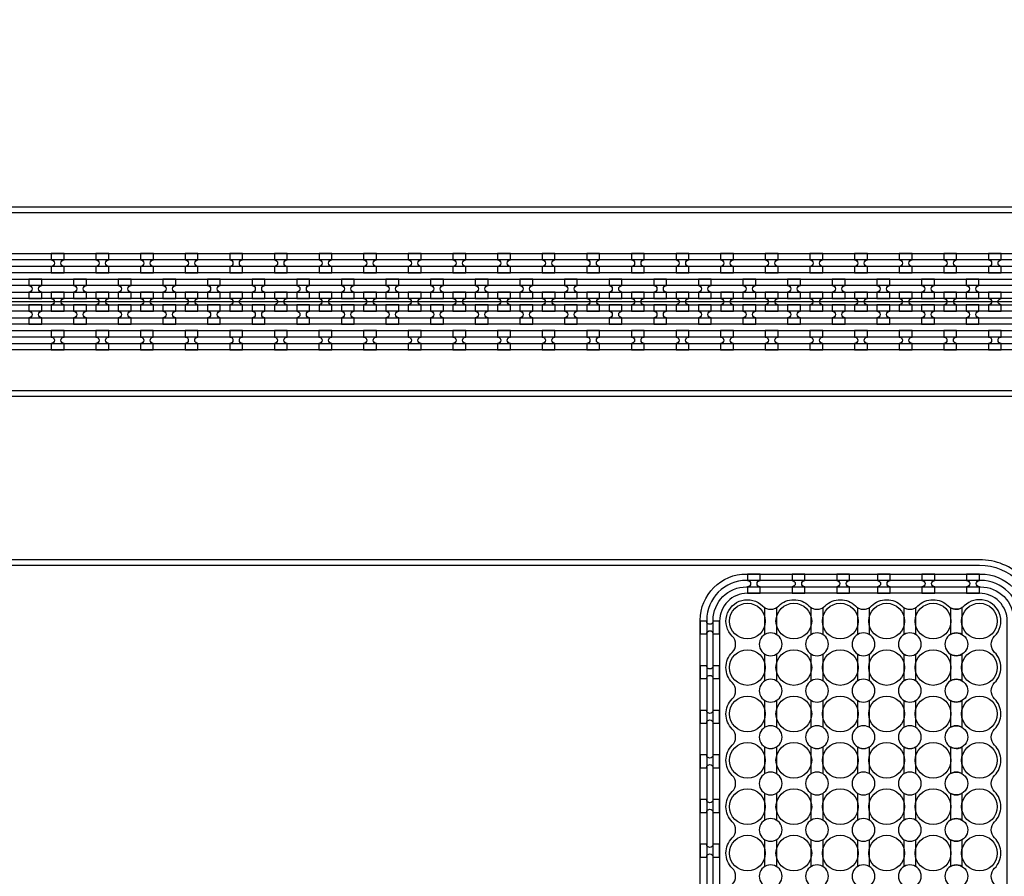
# Model space of a CAD drawing. Extents: x -63500 to 63500, y -63500 to 63500.
# Tile 187 of 256: x -12613 to -7097, y 16170 to 20970. Entities that reach past the tile are written whole.
import ezdxf

# ---------------------------------------------------------------- set-up
doc = ezdxf.new("R2010")
doc.units = 13
doc.header["$MEASUREMENT"] = 0
for name, color, linetype in [('1_Metal', 2, 'Continuous'), ('2_Electrodes', 5, 'Continuous'), ('3_Outline', 4, 'Continuous')]:
    doc.layers.add(name, color=color, linetype=linetype)

msp = doc.modelspace()

# ---------------------------------------------------------------- linework, layer by layer
msp.add_line((-23350, 19390), (-4850, 19390))
for radius in [50000, 47500, 45000]:
    msp.add_circle((0, 0), radius)
at = {"layer": '1_Metal'}
for points in [[(-50000, 0, -1), (50000, 0), (51000, 0, 1), (-51000, 0)], [(-12363.9, 19659.9), (-12435.9, 19659.9), (-12435.9, 19623.9, -0.414214), (-12417.9, 19605.9), (-12417.9, 19605.9, -0.414214), (-12435.9, 19587.9), (-12435.9, 19551.9), (-12363.9, 19551.9), (-12363.9, 19587.9, -0.414214), (-12381.9, 19605.9), (-12381.9, 19605.9, -0.414214), (-12363.9, 19623.9)], [(-12113.9, 19659.9), (-12185.9, 19659.9), (-12185.9, 19623.9, -0.414214), (-12167.9, 19605.9), (-12167.9, 19605.9, -0.414214), (-12185.9, 19587.9), (-12185.9, 19551.9), (-12113.9, 19551.9), (-12113.9, 19587.9, -0.414214), (-12131.9, 19605.9), (-12131.9, 19605.9, -0.414214), (-12113.9, 19623.9)], [(-11863.9, 19659.9), (-11935.9, 19659.9), (-11935.9, 19623.9, -0.414214), (-11917.9, 19605.9), (-11917.9, 19605.9, -0.414214), (-11935.9, 19587.9), (-11935.9, 19551.9), (-11863.9, 19551.9), (-11863.9, 19587.9, -0.414214), (-11881.9, 19605.9), (-11881.9, 19605.9, -0.414214), (-11863.9, 19623.9)], [(-11613.9, 19659.9), (-11685.9, 19659.9), (-11685.9, 19623.9, -0.414214), (-11667.9, 19605.9), (-11667.9, 19605.9, -0.414214), (-11685.9, 19587.9), (-11685.9, 19551.9), (-11613.9, 19551.9), (-11613.9, 19587.9, -0.414214), (-11631.9, 19605.9), (-11631.9, 19605.9, -0.414214), (-11613.9, 19623.9)], [(-11363.9, 19659.9), (-11435.9, 19659.9), (-11435.9, 19623.9, -0.414214), (-11417.9, 19605.9), (-11417.9, 19605.9, -0.414214), (-11435.9, 19587.9), (-11435.9, 19551.9), (-11363.9, 19551.9), (-11363.9, 19587.9, -0.414214), (-11381.9, 19605.9), (-11381.9, 19605.9, -0.414214), (-11363.9, 19623.9)], [(-11113.9, 19659.9), (-11185.9, 19659.9), (-11185.9, 19623.9, -0.414214), (-11167.9, 19605.9), (-11167.9, 19605.9, -0.414214), (-11185.9, 19587.9), (-11185.9, 19551.9), (-11113.9, 19551.9), (-11113.9, 19587.9, -0.414214), (-11131.9, 19605.9), (-11131.9, 19605.9, -0.414214), (-11113.9, 19623.9)], [(-10863.9, 19659.9), (-10935.9, 19659.9), (-10935.9, 19623.9, -0.414214), (-10917.9, 19605.9), (-10917.9, 19605.9, -0.414214), (-10935.9, 19587.9), (-10935.9, 19551.9), (-10863.9, 19551.9), (-10863.9, 19587.9, -0.414214), (-10881.9, 19605.9), (-10881.9, 19605.9, -0.414214), (-10863.9, 19623.9)], [(-10613.9, 19659.9), (-10685.9, 19659.9), (-10685.9, 19623.9, -0.414214), (-10667.9, 19605.9), (-10667.9, 19605.9, -0.414214), (-10685.9, 19587.9), (-10685.9, 19551.9), (-10613.9, 19551.9), (-10613.9, 19587.9, -0.414214), (-10631.9, 19605.9), (-10631.9, 19605.9, -0.414214), (-10613.9, 19623.9)], [(-10363.9, 19659.9), (-10435.9, 19659.9), (-10435.9, 19623.9, -0.414214), (-10417.9, 19605.9), (-10417.9, 19605.9, -0.414214), (-10435.9, 19587.9), (-10435.9, 19551.9), (-10363.9, 19551.9), (-10363.9, 19587.9, -0.414214), (-10381.9, 19605.9), (-10381.9, 19605.9, -0.414214), (-10363.9, 19623.9)], [(-10113.9, 19659.9), (-10185.9, 19659.9), (-10185.9, 19623.9, -0.414214), (-10167.9, 19605.9), (-10167.9, 19605.9, -0.414214), (-10185.9, 19587.9), (-10185.9, 19551.9), (-10113.9, 19551.9), (-10113.9, 19587.9, -0.414214), (-10131.9, 19605.9), (-10131.9, 19605.9, -0.414214), (-10113.9, 19623.9)], [(-9863.9, 19659.9), (-9935.9, 19659.9), (-9935.9, 19623.9, -0.414214), (-9917.9, 19605.9), (-9917.9, 19605.9, -0.414214), (-9935.9, 19587.9), (-9935.9, 19551.9), (-9863.9, 19551.9), (-9863.9, 19587.9, -0.414214), (-9881.9, 19605.9), (-9881.9, 19605.9, -0.414214), (-9863.9, 19623.9)], [(-9613.9, 19659.9), (-9685.9, 19659.9), (-9685.9, 19623.9, -0.414214), (-9667.9, 19605.9), (-9667.9, 19605.9, -0.414214), (-9685.9, 19587.9), (-9685.9, 19551.9), (-9613.9, 19551.9), (-9613.9, 19587.9, -0.414214), (-9631.9, 19605.9), (-9631.9, 19605.9, -0.414214), (-9613.9, 19623.9)], [(-9363.9, 19659.9), (-9435.9, 19659.9), (-9435.9, 19623.9, -0.414214), (-9417.9, 19605.9), (-9417.9, 19605.9, -0.414214), (-9435.9, 19587.9), (-9435.9, 19551.9), (-9363.9, 19551.9), (-9363.9, 19587.9, -0.414214), (-9381.9, 19605.9), (-9381.9, 19605.9, -0.414214), (-9363.9, 19623.9)], [(-9113.9, 19659.9), (-9185.9, 19659.9), (-9185.9, 19623.9, -0.414214), (-9167.9, 19605.9), (-9167.9, 19605.9, -0.414214), (-9185.9, 19587.9), (-9185.9, 19551.9), (-9113.9, 19551.9), (-9113.9, 19587.9, -0.414214), (-9131.9, 19605.9), (-9131.9, 19605.9, -0.414214), (-9113.9, 19623.9)], [(-8863.9, 19659.9), (-8935.9, 19659.9), (-8935.9, 19623.9, -0.414214), (-8917.9, 19605.9), (-8917.9, 19605.9, -0.414214), (-8935.9, 19587.9), (-8935.9, 19551.9), (-8863.9, 19551.9), (-8863.9, 19587.9, -0.414214), (-8881.9, 19605.9), (-8881.9, 19605.9, -0.414214), (-8863.9, 19623.9)], [(-8613.9, 19659.9), (-8685.9, 19659.9), (-8685.9, 19623.9, -0.414214), (-8667.9, 19605.9), (-8667.9, 19605.9, -0.414214), (-8685.9, 19587.9), (-8685.9, 19551.9), (-8613.9, 19551.9), (-8613.9, 19587.9, -0.414214), (-8631.9, 19605.9), (-8631.9, 19605.9, -0.414214), (-8613.9, 19623.9)], [(-8363.9, 19659.9), (-8435.9, 19659.9), (-8435.9, 19623.9, -0.414214), (-8417.9, 19605.9), (-8417.9, 19605.9, -0.414214), (-8435.9, 19587.9), (-8435.9, 19551.9), (-8363.9, 19551.9), (-8363.9, 19587.9, -0.414214), (-8381.9, 19605.9), (-8381.9, 19605.9, -0.414214), (-8363.9, 19623.9)], [(-8113.9, 19659.9), (-8185.9, 19659.9), (-8185.9, 19623.9, -0.414214), (-8167.9, 19605.9), (-8167.9, 19605.9, -0.414214), (-8185.9, 19587.9), (-8185.9, 19551.9), (-8113.9, 19551.9), (-8113.9, 19587.9, -0.414214), (-8131.9, 19605.9), (-8131.9, 19605.9, -0.414214), (-8113.9, 19623.9)], [(-7863.9, 19659.9), (-7935.9, 19659.9), (-7935.9, 19623.9, -0.414214), (-7917.9, 19605.9), (-7917.9, 19605.9, -0.414214), (-7935.9, 19587.9), (-7935.9, 19551.9), (-7863.9, 19551.9), (-7863.9, 19587.9, -0.414214), (-7881.9, 19605.9), (-7881.9, 19605.9, -0.414214), (-7863.9, 19623.9)], [(-7613.9, 19659.9), (-7685.9, 19659.9), (-7685.9, 19623.9, -0.414214), (-7667.9, 19605.9), (-7667.9, 19605.9, -0.414214), (-7685.9, 19587.9), (-7685.9, 19551.9), (-7613.9, 19551.9), (-7613.9, 19587.9, -0.414214), (-7631.9, 19605.9), (-7631.9, 19605.9, -0.414214), (-7613.9, 19623.9)], [(-7363.9, 19659.9), (-7435.9, 19659.9), (-7435.9, 19623.9, -0.414214), (-7417.9, 19605.9), (-7417.9, 19605.9, -0.414214), (-7435.9, 19587.9), (-7435.9, 19551.9), (-7363.9, 19551.9), (-7363.9, 19587.9, -0.414214), (-7381.9, 19605.9), (-7381.9, 19605.9, -0.414214), (-7363.9, 19623.9)], [(-7113.9, 19659.9), (-7185.9, 19659.9), (-7185.9, 19623.9, -0.414214), (-7167.9, 19605.9), (-7167.9, 19605.9, -0.414214), (-7185.9, 19587.9), (-7185.9, 19551.9), (-7113.9, 19551.9), (-7113.9, 19587.9, -0.414214), (-7131.9, 19605.9), (-7131.9, 19605.9, -0.414214), (-7113.9, 19623.9)], [(-4850, 19480), (-31834, 19480, 0.414214), (-33674, 17640), (-33674, 17140, 0.414214), (-31834, 15300), (-30602, 15300, 0.414214), (-30584, 15318), (-30584, 15318), (-30553.4, 15318), (-30553.4, 15247.9), (-30583.4, 15247.9, 0.384752), (-30601.3, 15264), (-31834, 15264, -0.414214), (-33710, 17140), (-33710, 17640, -0.414214), (-31834, 19516), (-4850, 19516)], [(-12560.8, 19407.9), (-12488.8, 19407.9), (-12488.8, 19443.9, -0.414214), (-12506.8, 19461.9), (-12506.8, 19461.9, -0.414214), (-12488.8, 19479.9), (-12488.8, 19515.9), (-12560.8, 19515.9), (-12560.8, 19479.9, -0.414214), (-12542.8, 19461.9), (-12542.8, 19461.9, -0.414214), (-12560.8, 19443.9), (-12560.8, 19407.9)], [(-12310.8, 19407.9), (-12238.8, 19407.9), (-12238.8, 19443.9, -0.414214), (-12256.8, 19461.9), (-12256.8, 19461.9, -0.414214), (-12238.8, 19479.9), (-12238.8, 19515.9), (-12310.8, 19515.9), (-12310.8, 19479.9, -0.414214), (-12292.8, 19461.9), (-12292.8, 19461.9, -0.414214), (-12310.8, 19443.9), (-12310.8, 19407.9)], [(-12060.8, 19407.9), (-11988.8, 19407.9), (-11988.8, 19443.9, -0.414214), (-12006.8, 19461.9), (-12006.8, 19461.9, -0.414214), (-11988.8, 19479.9), (-11988.8, 19515.9), (-12060.8, 19515.9), (-12060.8, 19479.9, -0.414214), (-12042.8, 19461.9), (-12042.8, 19461.9, -0.414214), (-12060.8, 19443.9), (-12060.8, 19407.9)], [(-11810.8, 19407.9), (-11738.8, 19407.9), (-11738.8, 19443.9, -0.414214), (-11756.8, 19461.9), (-11756.8, 19461.9, -0.414214), (-11738.8, 19479.9), (-11738.8, 19515.9), (-11810.8, 19515.9), (-11810.8, 19479.9, -0.414214), (-11792.8, 19461.9), (-11792.8, 19461.9, -0.414214), (-11810.8, 19443.9), (-11810.8, 19407.9)], [(-11560.8, 19407.9), (-11488.8, 19407.9), (-11488.8, 19443.9, -0.414214), (-11506.8, 19461.9), (-11506.8, 19461.9, -0.414214), (-11488.8, 19479.9), (-11488.8, 19515.9), (-11560.8, 19515.9), (-11560.8, 19479.9, -0.414214), (-11542.8, 19461.9), (-11542.8, 19461.9, -0.414214), (-11560.8, 19443.9), (-11560.8, 19407.9)], [(-11310.8, 19407.9), (-11238.8, 19407.9), (-11238.8, 19443.9, -0.414214), (-11256.8, 19461.9), (-11256.8, 19461.9, -0.414214), (-11238.8, 19479.9), (-11238.8, 19515.9), (-11310.8, 19515.9), (-11310.8, 19479.9, -0.414214), (-11292.8, 19461.9), (-11292.8, 19461.9, -0.414214), (-11310.8, 19443.9), (-11310.8, 19407.9)], [(-11060.8, 19407.9), (-10988.8, 19407.9), (-10988.8, 19443.9, -0.414214), (-11006.8, 19461.9), (-11006.8, 19461.9, -0.414214), (-10988.8, 19479.9), (-10988.8, 19515.9), (-11060.8, 19515.9), (-11060.8, 19479.9, -0.414214), (-11042.8, 19461.9), (-11042.8, 19461.9, -0.414214), (-11060.8, 19443.9), (-11060.8, 19407.9)], [(-10810.8, 19407.9), (-10738.8, 19407.9), (-10738.8, 19443.9, -0.414214), (-10756.8, 19461.9), (-10756.8, 19461.9, -0.414214), (-10738.8, 19479.9), (-10738.8, 19515.9), (-10810.8, 19515.9), (-10810.8, 19479.9, -0.414214), (-10792.8, 19461.9), (-10792.8, 19461.9, -0.414214), (-10810.8, 19443.9), (-10810.8, 19407.9)], [(-10560.8, 19407.9), (-10488.8, 19407.9), (-10488.8, 19443.9, -0.414214), (-10506.8, 19461.9), (-10506.8, 19461.9, -0.414214), (-10488.8, 19479.9), (-10488.8, 19515.9), (-10560.8, 19515.9), (-10560.8, 19479.9, -0.414214), (-10542.8, 19461.9), (-10542.8, 19461.9, -0.414214), (-10560.8, 19443.9), (-10560.8, 19407.9)], [(-10310.8, 19407.9), (-10238.8, 19407.9), (-10238.8, 19443.9, -0.414214), (-10256.8, 19461.9), (-10256.8, 19461.9, -0.414214), (-10238.8, 19479.9), (-10238.8, 19515.9), (-10310.8, 19515.9), (-10310.8, 19479.9, -0.414214), (-10292.8, 19461.9), (-10292.8, 19461.9, -0.414214), (-10310.8, 19443.9), (-10310.8, 19407.9)], [(-10060.8, 19407.9), (-9988.8, 19407.9), (-9988.8, 19443.9, -0.414214), (-10006.8, 19461.9), (-10006.8, 19461.9, -0.414214), (-9988.8, 19479.9), (-9988.8, 19515.9), (-10060.8, 19515.9), (-10060.8, 19479.9, -0.414214), (-10042.8, 19461.9), (-10042.8, 19461.9, -0.414214), (-10060.8, 19443.9), (-10060.8, 19407.9)], [(-9810.8, 19407.9), (-9738.8, 19407.9), (-9738.8, 19443.9, -0.414214), (-9756.8, 19461.9), (-9756.8, 19461.9, -0.414214), (-9738.8, 19479.9), (-9738.8, 19515.9), (-9810.8, 19515.9), (-9810.8, 19479.9, -0.414214), (-9792.8, 19461.9), (-9792.8, 19461.9, -0.414214), (-9810.8, 19443.9), (-9810.8, 19407.9)], [(-9560.8, 19407.9), (-9488.8, 19407.9), (-9488.8, 19443.9, -0.414214), (-9506.8, 19461.9), (-9506.8, 19461.9, -0.414214), (-9488.8, 19479.9), (-9488.8, 19515.9), (-9560.8, 19515.9), (-9560.8, 19479.9, -0.414214), (-9542.8, 19461.9), (-9542.8, 19461.9, -0.414214), (-9560.8, 19443.9), (-9560.8, 19407.9)], [(-9310.8, 19407.9), (-9238.8, 19407.9), (-9238.8, 19443.9, -0.414214), (-9256.8, 19461.9), (-9256.8, 19461.9, -0.414214), (-9238.8, 19479.9), (-9238.8, 19515.9), (-9310.8, 19515.9), (-9310.8, 19479.9, -0.414214), (-9292.8, 19461.9), (-9292.8, 19461.9, -0.414214), (-9310.8, 19443.9), (-9310.8, 19407.9)], [(-9060.8, 19407.9), (-8988.8, 19407.9), (-8988.8, 19443.9, -0.414214), (-9006.8, 19461.9), (-9006.8, 19461.9, -0.414214), (-8988.8, 19479.9), (-8988.8, 19515.9), (-9060.8, 19515.9), (-9060.8, 19479.9, -0.414214), (-9042.8, 19461.9), (-9042.8, 19461.9, -0.414214), (-9060.8, 19443.9), (-9060.8, 19407.9)], [(-8810.8, 19407.9), (-8738.8, 19407.9), (-8738.8, 19443.9, -0.414214), (-8756.8, 19461.9), (-8756.8, 19461.9, -0.414214), (-8738.8, 19479.9), (-8738.8, 19515.9), (-8810.8, 19515.9), (-8810.8, 19479.9, -0.414214), (-8792.8, 19461.9), (-8792.8, 19461.9, -0.414214), (-8810.8, 19443.9), (-8810.8, 19407.9)], [(-8560.8, 19407.9), (-8488.8, 19407.9), (-8488.8, 19443.9, -0.414214), (-8506.8, 19461.9), (-8506.8, 19461.9, -0.414214), (-8488.8, 19479.9), (-8488.8, 19515.9), (-8560.8, 19515.9), (-8560.8, 19479.9, -0.414214), (-8542.8, 19461.9), (-8542.8, 19461.9, -0.414214), (-8560.8, 19443.9), (-8560.8, 19407.9)], [(-8310.8, 19407.9), (-8238.8, 19407.9), (-8238.8, 19443.9, -0.414214), (-8256.8, 19461.9), (-8256.8, 19461.9, -0.414214), (-8238.8, 19479.9), (-8238.8, 19515.9), (-8310.8, 19515.9), (-8310.8, 19479.9, -0.414214), (-8292.8, 19461.9), (-8292.8, 19461.9, -0.414214), (-8310.8, 19443.9), (-8310.8, 19407.9)], [(-8060.8, 19407.9), (-7988.8, 19407.9), (-7988.8, 19443.9, -0.414214), (-8006.8, 19461.9), (-8006.8, 19461.9, -0.414214), (-7988.8, 19479.9), (-7988.8, 19515.9), (-8060.8, 19515.9), (-8060.8, 19479.9, -0.414214), (-8042.8, 19461.9), (-8042.8, 19461.9, -0.414214), (-8060.8, 19443.9), (-8060.8, 19407.9)], [(-7810.8, 19407.9), (-7738.8, 19407.9), (-7738.8, 19443.9, -0.414214), (-7756.8, 19461.9), (-7756.8, 19461.9, -0.414214), (-7738.8, 19479.9), (-7738.8, 19515.9), (-7810.8, 19515.9), (-7810.8, 19479.9, -0.414214), (-7792.8, 19461.9), (-7792.8, 19461.9, -0.414214), (-7810.8, 19443.9), (-7810.8, 19407.9)], [(-7560.8, 19407.9), (-7488.8, 19407.9), (-7488.8, 19443.9, -0.414214), (-7506.8, 19461.9), (-7506.8, 19461.9, -0.414214), (-7488.8, 19479.9), (-7488.8, 19515.9), (-7560.8, 19515.9), (-7560.8, 19479.9, -0.414214), (-7542.8, 19461.9), (-7542.8, 19461.9, -0.414214), (-7560.8, 19443.9), (-7560.8, 19407.9)], [(-7310.8, 19407.9), (-7238.8, 19407.9), (-7238.8, 19443.9, -0.414214), (-7256.8, 19461.9), (-7256.8, 19461.9, -0.414214), (-7238.8, 19479.9), (-7238.8, 19515.9), (-7310.8, 19515.9), (-7310.8, 19479.9, -0.414214), (-7292.8, 19461.9), (-7292.8, 19461.9, -0.414214), (-7310.8, 19443.9), (-7310.8, 19407.9)], [(-4850, 19408), (-5254, 19408), (-5254, 19408), (-31834, 19408, 0.414214), (-33602, 17640), (-33602, 17140, 0.414214), (-31834, 15372), (-30602, 15372, 0.414214), (-30584, 15390), (-30584, 15390), (-30553.4, 15390), (-30553.4, 15318), (-30584, 15318, 0.414214), (-30602, 15336), (-31834, 15336, -0.414214), (-33638, 17140), (-33638, 17640, -0.414214), (-31834, 19444), (-5254, 19444), (-4850, 19444)], [(-12435.8, 19335.9), (-12363.8, 19335.9), (-12363.8, 19371.9, -0.414214), (-12381.8, 19389.9), (-12381.8, 19389.9, -0.414214), (-12363.8, 19407.9), (-12363.8, 19443.9), (-12435.8, 19443.9), (-12435.8, 19407.9, -0.414214), (-12417.8, 19389.9), (-12417.8, 19389.9, -0.414214), (-12435.8, 19371.9), (-12435.8, 19335.9)], [(-12185.8, 19335.9), (-12113.8, 19335.9), (-12113.8, 19371.9, -0.414214), (-12131.8, 19389.9), (-12131.8, 19389.9, -0.414214), (-12113.8, 19407.9), (-12113.8, 19443.9), (-12185.8, 19443.9), (-12185.8, 19407.9, -0.414214), (-12167.8, 19389.9), (-12167.8, 19389.9, -0.414214), (-12185.8, 19371.9), (-12185.8, 19335.9)], [(-11935.8, 19335.9), (-11863.8, 19335.9), (-11863.8, 19371.9, -0.414214), (-11881.8, 19389.9), (-11881.8, 19389.9, -0.414214), (-11863.8, 19407.9), (-11863.8, 19443.9), (-11935.8, 19443.9), (-11935.8, 19407.9, -0.414214), (-11917.8, 19389.9), (-11917.8, 19389.9, -0.414214), (-11935.8, 19371.9), (-11935.8, 19335.9)], [(-11685.8, 19335.9), (-11613.8, 19335.9), (-11613.8, 19371.9, -0.414214), (-11631.8, 19389.9), (-11631.8, 19389.9, -0.414214), (-11613.8, 19407.9), (-11613.8, 19443.9), (-11685.8, 19443.9), (-11685.8, 19407.9, -0.414214), (-11667.8, 19389.9), (-11667.8, 19389.9, -0.414214), (-11685.8, 19371.9), (-11685.8, 19335.9)], [(-11435.8, 19335.9), (-11363.8, 19335.9), (-11363.8, 19371.9, -0.414214), (-11381.8, 19389.9), (-11381.8, 19389.9, -0.414214), (-11363.8, 19407.9), (-11363.8, 19443.9), (-11435.8, 19443.9), (-11435.8, 19407.9, -0.414214), (-11417.8, 19389.9), (-11417.8, 19389.9, -0.414214), (-11435.8, 19371.9), (-11435.8, 19335.9)], [(-11185.8, 19335.9), (-11113.8, 19335.9), (-11113.8, 19371.9, -0.414214), (-11131.8, 19389.9), (-11131.8, 19389.9, -0.414214), (-11113.8, 19407.9), (-11113.8, 19443.9), (-11185.8, 19443.9), (-11185.8, 19407.9, -0.414214), (-11167.8, 19389.9), (-11167.8, 19389.9, -0.414214), (-11185.8, 19371.9), (-11185.8, 19335.9)], [(-10935.8, 19335.9), (-10863.8, 19335.9), (-10863.8, 19371.9, -0.414214), (-10881.8, 19389.9), (-10881.8, 19389.9, -0.414214), (-10863.8, 19407.9), (-10863.8, 19443.9), (-10935.8, 19443.9), (-10935.8, 19407.9, -0.414214), (-10917.8, 19389.9), (-10917.8, 19389.9, -0.414214), (-10935.8, 19371.9), (-10935.8, 19335.9)], [(-10685.8, 19335.9), (-10613.8, 19335.9), (-10613.8, 19371.9, -0.414214), (-10631.8, 19389.9), (-10631.8, 19389.9, -0.414214), (-10613.8, 19407.9), (-10613.8, 19443.9), (-10685.8, 19443.9), (-10685.8, 19407.9, -0.414214), (-10667.8, 19389.9), (-10667.8, 19389.9, -0.414214), (-10685.8, 19371.9), (-10685.8, 19335.9)], [(-10435.8, 19335.9), (-10363.8, 19335.9), (-10363.8, 19371.9, -0.414214), (-10381.8, 19389.9), (-10381.8, 19389.9, -0.414214), (-10363.8, 19407.9), (-10363.8, 19443.9), (-10435.8, 19443.9), (-10435.8, 19407.9, -0.414214), (-10417.8, 19389.9), (-10417.8, 19389.9, -0.414214), (-10435.8, 19371.9), (-10435.8, 19335.9)], [(-10185.8, 19335.9), (-10113.8, 19335.9), (-10113.8, 19371.9, -0.414214), (-10131.8, 19389.9), (-10131.8, 19389.9, -0.414214), (-10113.8, 19407.9), (-10113.8, 19443.9), (-10185.8, 19443.9), (-10185.8, 19407.9, -0.414214), (-10167.8, 19389.9), (-10167.8, 19389.9, -0.414214), (-10185.8, 19371.9), (-10185.8, 19335.9)], [(-9935.8, 19335.9), (-9863.8, 19335.9), (-9863.8, 19371.9, -0.414214), (-9881.8, 19389.9), (-9881.8, 19389.9, -0.414214), (-9863.8, 19407.9), (-9863.8, 19443.9), (-9935.8, 19443.9), (-9935.8, 19407.9, -0.414214), (-9917.8, 19389.9), (-9917.8, 19389.9, -0.414214), (-9935.8, 19371.9), (-9935.8, 19335.9)], [(-9685.8, 19335.9), (-9613.8, 19335.9), (-9613.8, 19371.9, -0.414214), (-9631.8, 19389.9), (-9631.8, 19389.9, -0.414214), (-9613.8, 19407.9), (-9613.8, 19443.9), (-9685.8, 19443.9), (-9685.8, 19407.9, -0.414214), (-9667.8, 19389.9), (-9667.8, 19389.9, -0.414214), (-9685.8, 19371.9), (-9685.8, 19335.9)], [(-9435.8, 19335.9), (-9363.8, 19335.9), (-9363.8, 19371.9, -0.414214), (-9381.8, 19389.9), (-9381.8, 19389.9, -0.414214), (-9363.8, 19407.9), (-9363.8, 19443.9), (-9435.8, 19443.9), (-9435.8, 19407.9, -0.414214), (-9417.8, 19389.9), (-9417.8, 19389.9, -0.414214), (-9435.8, 19371.9), (-9435.8, 19335.9)], [(-9185.8, 19335.9), (-9113.8, 19335.9), (-9113.8, 19371.9, -0.414214), (-9131.8, 19389.9), (-9131.8, 19389.9, -0.414214), (-9113.8, 19407.9), (-9113.8, 19443.9), (-9185.8, 19443.9), (-9185.8, 19407.9, -0.414214), (-9167.8, 19389.9), (-9167.8, 19389.9, -0.414214), (-9185.8, 19371.9), (-9185.8, 19335.9)], [(-8935.8, 19335.9), (-8863.8, 19335.9), (-8863.8, 19371.9, -0.414214), (-8881.8, 19389.9), (-8881.8, 19389.9, -0.414214), (-8863.8, 19407.9), (-8863.8, 19443.9), (-8935.8, 19443.9), (-8935.8, 19407.9, -0.414214), (-8917.8, 19389.9), (-8917.8, 19389.9, -0.414214), (-8935.8, 19371.9), (-8935.8, 19335.9)], [(-8685.8, 19335.9), (-8613.8, 19335.9), (-8613.8, 19371.9, -0.414214), (-8631.8, 19389.9), (-8631.8, 19389.9, -0.414214), (-8613.8, 19407.9), (-8613.8, 19443.9), (-8685.8, 19443.9), (-8685.8, 19407.9, -0.414214), (-8667.8, 19389.9), (-8667.8, 19389.9, -0.414214), (-8685.8, 19371.9), (-8685.8, 19335.9)], [(-8435.8, 19335.9), (-8363.8, 19335.9), (-8363.8, 19371.9, -0.414214), (-8381.8, 19389.9), (-8381.8, 19389.9, -0.414214), (-8363.8, 19407.9), (-8363.8, 19443.9), (-8435.8, 19443.9), (-8435.8, 19407.9, -0.414214), (-8417.8, 19389.9), (-8417.8, 19389.9, -0.414214), (-8435.8, 19371.9), (-8435.8, 19335.9)], [(-8185.8, 19335.9), (-8113.8, 19335.9), (-8113.8, 19371.9, -0.414214), (-8131.8, 19389.9), (-8131.8, 19389.9, -0.414214), (-8113.8, 19407.9), (-8113.8, 19443.9), (-8185.8, 19443.9), (-8185.8, 19407.9, -0.414214), (-8167.8, 19389.9), (-8167.8, 19389.9, -0.414214), (-8185.8, 19371.9), (-8185.8, 19335.9)], [(-7935.8, 19335.9), (-7863.8, 19335.9), (-7863.8, 19371.9, -0.414214), (-7881.8, 19389.9), (-7881.8, 19389.9, -0.414214), (-7863.8, 19407.9), (-7863.8, 19443.9), (-7935.8, 19443.9), (-7935.8, 19407.9, -0.414214), (-7917.8, 19389.9), (-7917.8, 19389.9, -0.414214), (-7935.8, 19371.9), (-7935.8, 19335.9)], [(-7685.8, 19335.9), (-7613.8, 19335.9), (-7613.8, 19371.9, -0.414214), (-7631.8, 19389.9), (-7631.8, 19389.9, -0.414214), (-7613.8, 19407.9), (-7613.8, 19443.9), (-7685.8, 19443.9), (-7685.8, 19407.9, -0.414214), (-7667.8, 19389.9), (-7667.8, 19389.9, -0.414214), (-7685.8, 19371.9), (-7685.8, 19335.9)], [(-7435.8, 19335.9), (-7363.8, 19335.9), (-7363.8, 19371.9, -0.414214), (-7381.8, 19389.9), (-7381.8, 19389.9, -0.414214), (-7363.8, 19407.9), (-7363.8, 19443.9), (-7435.8, 19443.9), (-7435.8, 19407.9, -0.414214), (-7417.8, 19389.9), (-7417.8, 19389.9, -0.414214), (-7435.8, 19371.9), (-7435.8, 19335.9)], [(-7185.8, 19335.9), (-7113.8, 19335.9), (-7113.8, 19371.9, -0.414214), (-7131.8, 19389.9), (-7131.8, 19389.9, -0.414214), (-7113.8, 19407.9), (-7113.8, 19443.9), (-7185.8, 19443.9), (-7185.8, 19407.9, -0.414214), (-7167.8, 19389.9), (-7167.8, 19389.9, -0.414214), (-7185.8, 19371.9), (-7185.8, 19335.9)], [(-4850, 19336), (-5254, 19336), (-31834, 19336, 0.414214), (-33530, 17640), (-33530, 17140, 0.414214), (-31834, 15444), (-30602, 15444, 0.414214), (-30584, 15462), (-30584, 15462), (-30553.4, 15462), (-30553.4, 15390), (-30584, 15390, 0.414214), (-30602, 15408), (-31834, 15408, -0.414214), (-33566, 17140), (-33566, 17640, -0.414214), (-31834, 19372), (-5254, 19372), (-4850, 19372)], [(-12560.8, 19371.9), (-12560.8, 19335.9, -0.414214), (-12542.8, 19317.9), (-12542.8, 19317.9, -0.414214), (-12560.8, 19299.9), (-12560.8, 19263.9), (-12488.8, 19263.9), (-12488.8, 19299.9, -0.414214), (-12506.8, 19317.9), (-12506.8, 19317.9, -0.414214), (-12488.8, 19335.9), (-12488.8, 19371.9)], [(-12310.8, 19371.9), (-12310.8, 19335.9, -0.414214), (-12292.8, 19317.9), (-12292.8, 19317.9, -0.414214), (-12310.8, 19299.9), (-12310.8, 19263.9), (-12238.8, 19263.9), (-12238.8, 19299.9, -0.414214), (-12256.8, 19317.9), (-12256.8, 19317.9, -0.414214), (-12238.8, 19335.9), (-12238.8, 19371.9)], [(-12060.8, 19371.9), (-12060.8, 19335.9, -0.414214), (-12042.8, 19317.9), (-12042.8, 19317.9, -0.414214), (-12060.8, 19299.9), (-12060.8, 19263.9), (-11988.8, 19263.9), (-11988.8, 19299.9, -0.414214), (-12006.8, 19317.9), (-12006.8, 19317.9, -0.414214), (-11988.8, 19335.9), (-11988.8, 19371.9)], [(-11810.8, 19371.9), (-11810.8, 19335.9, -0.414214), (-11792.8, 19317.9), (-11792.8, 19317.9, -0.414214), (-11810.8, 19299.9), (-11810.8, 19263.9), (-11738.8, 19263.9), (-11738.8, 19299.9, -0.414214), (-11756.8, 19317.9), (-11756.8, 19317.9, -0.414214), (-11738.8, 19335.9), (-11738.8, 19371.9)], [(-11560.8, 19371.9), (-11560.8, 19335.9, -0.414214), (-11542.8, 19317.9), (-11542.8, 19317.9, -0.414214), (-11560.8, 19299.9), (-11560.8, 19263.9), (-11488.8, 19263.9), (-11488.8, 19299.9, -0.414214), (-11506.8, 19317.9), (-11506.8, 19317.9, -0.414214), (-11488.8, 19335.9), (-11488.8, 19371.9)], [(-11310.8, 19371.9), (-11310.8, 19335.9, -0.414214), (-11292.8, 19317.9), (-11292.8, 19317.9, -0.414214), (-11310.8, 19299.9), (-11310.8, 19263.9), (-11238.8, 19263.9), (-11238.8, 19299.9, -0.414214), (-11256.8, 19317.9), (-11256.8, 19317.9, -0.414214), (-11238.8, 19335.9), (-11238.8, 19371.9)], [(-11060.8, 19371.9), (-11060.8, 19335.9, -0.414214), (-11042.8, 19317.9), (-11042.8, 19317.9, -0.414214), (-11060.8, 19299.9), (-11060.8, 19263.9), (-10988.8, 19263.9), (-10988.8, 19299.9, -0.414214), (-11006.8, 19317.9), (-11006.8, 19317.9, -0.414214), (-10988.8, 19335.9), (-10988.8, 19371.9)], [(-10810.8, 19371.9), (-10810.8, 19335.9, -0.414214), (-10792.8, 19317.9), (-10792.8, 19317.9, -0.414214), (-10810.8, 19299.9), (-10810.8, 19263.9), (-10738.8, 19263.9), (-10738.8, 19299.9, -0.414214), (-10756.8, 19317.9), (-10756.8, 19317.9, -0.414214), (-10738.8, 19335.9), (-10738.8, 19371.9)], [(-10560.8, 19371.9), (-10560.8, 19335.9, -0.414214), (-10542.8, 19317.9), (-10542.8, 19317.9, -0.414214), (-10560.8, 19299.9), (-10560.8, 19263.9), (-10488.8, 19263.9), (-10488.8, 19299.9, -0.414214), (-10506.8, 19317.9), (-10506.8, 19317.9, -0.414214), (-10488.8, 19335.9), (-10488.8, 19371.9)], [(-10310.8, 19371.9), (-10310.8, 19335.9, -0.414214), (-10292.8, 19317.9), (-10292.8, 19317.9, -0.414214), (-10310.8, 19299.9), (-10310.8, 19263.9), (-10238.8, 19263.9), (-10238.8, 19299.9, -0.414214), (-10256.8, 19317.9), (-10256.8, 19317.9, -0.414214), (-10238.8, 19335.9), (-10238.8, 19371.9)], [(-10060.8, 19371.9), (-10060.8, 19335.9, -0.414214), (-10042.8, 19317.9), (-10042.8, 19317.9, -0.414214), (-10060.8, 19299.9), (-10060.8, 19263.9), (-9988.8, 19263.9), (-9988.8, 19299.9, -0.414214), (-10006.8, 19317.9), (-10006.8, 19317.9, -0.414214), (-9988.8, 19335.9), (-9988.8, 19371.9)], [(-9810.8, 19371.9), (-9810.8, 19335.9, -0.414214), (-9792.8, 19317.9), (-9792.8, 19317.9, -0.414214), (-9810.8, 19299.9), (-9810.8, 19263.9), (-9738.8, 19263.9), (-9738.8, 19299.9, -0.414214), (-9756.8, 19317.9), (-9756.8, 19317.9, -0.414214), (-9738.8, 19335.9), (-9738.8, 19371.9)], [(-9560.8, 19371.9), (-9560.8, 19335.9, -0.414214), (-9542.8, 19317.9), (-9542.8, 19317.9, -0.414214), (-9560.8, 19299.9), (-9560.8, 19263.9), (-9488.8, 19263.9), (-9488.8, 19299.9, -0.414214), (-9506.8, 19317.9), (-9506.8, 19317.9, -0.414214), (-9488.8, 19335.9), (-9488.8, 19371.9)], [(-9310.8, 19371.9), (-9310.8, 19335.9, -0.414214), (-9292.8, 19317.9), (-9292.8, 19317.9, -0.414214), (-9310.8, 19299.9), (-9310.8, 19263.9), (-9238.8, 19263.9), (-9238.8, 19299.9, -0.414214), (-9256.8, 19317.9), (-9256.8, 19317.9, -0.414214), (-9238.8, 19335.9), (-9238.8, 19371.9)], [(-9060.8, 19371.9), (-9060.8, 19335.9, -0.414214), (-9042.8, 19317.9), (-9042.8, 19317.9, -0.414214), (-9060.8, 19299.9), (-9060.8, 19263.9), (-8988.8, 19263.9), (-8988.8, 19299.9, -0.414214), (-9006.8, 19317.9), (-9006.8, 19317.9, -0.414214), (-8988.8, 19335.9), (-8988.8, 19371.9)], [(-8810.8, 19371.9), (-8810.8, 19335.9, -0.414214), (-8792.8, 19317.9), (-8792.8, 19317.9, -0.414214), (-8810.8, 19299.9), (-8810.8, 19263.9), (-8738.8, 19263.9), (-8738.8, 19299.9, -0.414214), (-8756.8, 19317.9), (-8756.8, 19317.9, -0.414214), (-8738.8, 19335.9), (-8738.8, 19371.9)], [(-8560.8, 19371.9), (-8560.8, 19335.9, -0.414214), (-8542.8, 19317.9), (-8542.8, 19317.9, -0.414214), (-8560.8, 19299.9), (-8560.8, 19263.9), (-8488.8, 19263.9), (-8488.8, 19299.9, -0.414214), (-8506.8, 19317.9), (-8506.8, 19317.9, -0.414214), (-8488.8, 19335.9), (-8488.8, 19371.9)], [(-8310.8, 19371.9), (-8310.8, 19335.9, -0.414214), (-8292.8, 19317.9), (-8292.8, 19317.9, -0.414214), (-8310.8, 19299.9), (-8310.8, 19263.9), (-8238.8, 19263.9), (-8238.8, 19299.9, -0.414214), (-8256.8, 19317.9), (-8256.8, 19317.9, -0.414214), (-8238.8, 19335.9), (-8238.8, 19371.9)], [(-8060.8, 19371.9), (-8060.8, 19335.9, -0.414214), (-8042.8, 19317.9), (-8042.8, 19317.9, -0.414214), (-8060.8, 19299.9), (-8060.8, 19263.9), (-7988.8, 19263.9), (-7988.8, 19299.9, -0.414214), (-8006.8, 19317.9), (-8006.8, 19317.9, -0.414214), (-7988.8, 19335.9), (-7988.8, 19371.9)], [(-7810.8, 19371.9), (-7810.8, 19335.9, -0.414214), (-7792.8, 19317.9), (-7792.8, 19317.9, -0.414214), (-7810.8, 19299.9), (-7810.8, 19263.9), (-7738.8, 19263.9), (-7738.8, 19299.9, -0.414214), (-7756.8, 19317.9), (-7756.8, 19317.9, -0.414214), (-7738.8, 19335.9), (-7738.8, 19371.9)], [(-7560.8, 19371.9), (-7560.8, 19335.9, -0.414214), (-7542.8, 19317.9), (-7542.8, 19317.9, -0.414214), (-7560.8, 19299.9), (-7560.8, 19263.9), (-7488.8, 19263.9), (-7488.8, 19299.9, -0.414214), (-7506.8, 19317.9), (-7506.8, 19317.9, -0.414214), (-7488.8, 19335.9), (-7488.8, 19371.9)], [(-7310.8, 19371.9), (-7310.8, 19335.9, -0.414214), (-7292.8, 19317.9), (-7292.8, 19317.9, -0.414214), (-7310.8, 19299.9), (-7310.8, 19263.9), (-7238.8, 19263.9), (-7238.8, 19299.9, -0.414214), (-7256.8, 19317.9), (-7256.8, 19317.9, -0.414214), (-7238.8, 19335.9), (-7238.8, 19371.9)], [(-4850, 19264), (-5254, 19264), (-31834, 19264, 0.414214), (-33458, 17640), (-33458, 17140, 0.414214), (-31834, 15516), (-30601.3, 15516, 0.384752), (-30583.4, 15532.2), (-30553.4, 15532.2), (-30553.4, 15462), (-30584, 15462, 0.414214), (-30602, 15480), (-31834, 15480, -0.414214), (-33494, 17140), (-33494, 17640, -0.414214), (-31834, 19300), (-5254, 19300), (-4850, 19300)], [(-12364, 19227.9), (-12436, 19227.9), (-12436, 19191.9, -0.414214), (-12418, 19173.9), (-12418, 19173.9, -0.414214), (-12436, 19155.9), (-12436, 19119.9), (-12364, 19119.9), (-12364, 19155.9, -0.414214), (-12382, 19173.9), (-12382, 19173.9, -0.414214), (-12364, 19191.9)], [(-12114, 19227.9), (-12186, 19227.9), (-12186, 19191.9, -0.414214), (-12168, 19173.9), (-12168, 19173.9, -0.414214), (-12186, 19155.9), (-12186, 19119.9), (-12114, 19119.9), (-12114, 19155.9, -0.414214), (-12132, 19173.9), (-12132, 19173.9, -0.414214), (-12114, 19191.9)], [(-11864, 19227.9), (-11936, 19227.9), (-11936, 19191.9, -0.414214), (-11918, 19173.9), (-11918, 19173.9, -0.414214), (-11936, 19155.9), (-11936, 19119.9), (-11864, 19119.9), (-11864, 19155.9, -0.414214), (-11882, 19173.9), (-11882, 19173.9, -0.414214), (-11864, 19191.9)], [(-11614, 19227.9), (-11686, 19227.9), (-11686, 19191.9, -0.414214), (-11668, 19173.9), (-11668, 19173.9, -0.414214), (-11686, 19155.9), (-11686, 19119.9), (-11614, 19119.9), (-11614, 19155.9, -0.414214), (-11632, 19173.9), (-11632, 19173.9, -0.414214), (-11614, 19191.9)], [(-11364, 19227.9), (-11436, 19227.9), (-11436, 19191.9, -0.414214), (-11418, 19173.9), (-11418, 19173.9, -0.414214), (-11436, 19155.9), (-11436, 19119.9), (-11364, 19119.9), (-11364, 19155.9, -0.414214), (-11382, 19173.9), (-11382, 19173.9, -0.414214), (-11364, 19191.9)], [(-11114, 19227.9), (-11186, 19227.9), (-11186, 19191.9, -0.414214), (-11168, 19173.9), (-11168, 19173.9, -0.414214), (-11186, 19155.9), (-11186, 19119.9), (-11114, 19119.9), (-11114, 19155.9, -0.414214), (-11132, 19173.9), (-11132, 19173.9, -0.414214), (-11114, 19191.9)], [(-10864, 19227.9), (-10936, 19227.9), (-10936, 19191.9, -0.414214), (-10918, 19173.9), (-10918, 19173.9, -0.414214), (-10936, 19155.9), (-10936, 19119.9), (-10864, 19119.9), (-10864, 19155.9, -0.414214), (-10882, 19173.9), (-10882, 19173.9, -0.414214), (-10864, 19191.9)], [(-10614, 19227.9), (-10686, 19227.9), (-10686, 19191.9, -0.414214), (-10668, 19173.9), (-10668, 19173.9, -0.414214), (-10686, 19155.9), (-10686, 19119.9), (-10614, 19119.9), (-10614, 19155.9, -0.414214), (-10632, 19173.9), (-10632, 19173.9, -0.414214), (-10614, 19191.9)], [(-10364, 19227.9), (-10436, 19227.9), (-10436, 19191.9, -0.414214), (-10418, 19173.9), (-10418, 19173.9, -0.414214), (-10436, 19155.9), (-10436, 19119.9), (-10364, 19119.9), (-10364, 19155.9, -0.414214), (-10382, 19173.9), (-10382, 19173.9, -0.414214), (-10364, 19191.9)], [(-10114, 19227.9), (-10186, 19227.9), (-10186, 19191.9, -0.414214), (-10168, 19173.9), (-10168, 19173.9, -0.414214), (-10186, 19155.9), (-10186, 19119.9), (-10114, 19119.9), (-10114, 19155.9, -0.414214), (-10132, 19173.9), (-10132, 19173.9, -0.414214), (-10114, 19191.9)], [(-9864, 19227.9), (-9936, 19227.9), (-9936, 19191.9, -0.414214), (-9918, 19173.9), (-9918, 19173.9, -0.414214), (-9936, 19155.9), (-9936, 19119.9), (-9864, 19119.9), (-9864, 19155.9, -0.414214), (-9882, 19173.9), (-9882, 19173.9, -0.414214), (-9864, 19191.9)], [(-9614, 19227.9), (-9686, 19227.9), (-9686, 19191.9, -0.414214), (-9668, 19173.9), (-9668, 19173.9, -0.414214), (-9686, 19155.9), (-9686, 19119.9), (-9614, 19119.9), (-9614, 19155.9, -0.414214), (-9632, 19173.9), (-9632, 19173.9, -0.414214), (-9614, 19191.9)], [(-9364, 19227.9), (-9436, 19227.9), (-9436, 19191.9, -0.414214), (-9418, 19173.9), (-9418, 19173.9, -0.414214), (-9436, 19155.9), (-9436, 19119.9), (-9364, 19119.9), (-9364, 19155.9, -0.414214), (-9382, 19173.9), (-9382, 19173.9, -0.414214), (-9364, 19191.9)], [(-9114, 19227.9), (-9186, 19227.9), (-9186, 19191.9, -0.414214), (-9168, 19173.9), (-9168, 19173.9, -0.414214), (-9186, 19155.9), (-9186, 19119.9), (-9114, 19119.9), (-9114, 19155.9, -0.414214), (-9132, 19173.9), (-9132, 19173.9, -0.414214), (-9114, 19191.9)], [(-8864, 19227.9), (-8936, 19227.9), (-8936, 19191.9, -0.414214), (-8918, 19173.9), (-8918, 19173.9, -0.414214), (-8936, 19155.9), (-8936, 19119.9), (-8864, 19119.9), (-8864, 19155.9, -0.414214), (-8882, 19173.9), (-8882, 19173.9, -0.414214), (-8864, 19191.9)], [(-8614, 19227.9), (-8686, 19227.9), (-8686, 19191.9, -0.414214), (-8668, 19173.9), (-8668, 19173.9, -0.414214), (-8686, 19155.9), (-8686, 19119.9), (-8614, 19119.9), (-8614, 19155.9, -0.414214), (-8632, 19173.9), (-8632, 19173.9, -0.414214), (-8614, 19191.9)], [(-8364, 19227.9), (-8436, 19227.9), (-8436, 19191.9, -0.414214), (-8418, 19173.9), (-8418, 19173.9, -0.414214), (-8436, 19155.9), (-8436, 19119.9), (-8364, 19119.9), (-8364, 19155.9, -0.414214), (-8382, 19173.9), (-8382, 19173.9, -0.414214), (-8364, 19191.9)], [(-8114, 19227.9), (-8186, 19227.9), (-8186, 19191.9, -0.414214), (-8168, 19173.9), (-8168, 19173.9, -0.414214), (-8186, 19155.9), (-8186, 19119.9), (-8114, 19119.9), (-8114, 19155.9, -0.414214), (-8132, 19173.9), (-8132, 19173.9, -0.414214), (-8114, 19191.9)], [(-7864, 19227.9), (-7936, 19227.9), (-7936, 19191.9, -0.414214), (-7918, 19173.9), (-7918, 19173.9, -0.414214), (-7936, 19155.9), (-7936, 19119.9), (-7864, 19119.9), (-7864, 19155.9, -0.414214), (-7882, 19173.9), (-7882, 19173.9, -0.414214), (-7864, 19191.9)], [(-7614, 19227.9), (-7686, 19227.9), (-7686, 19191.9, -0.414214), (-7668, 19173.9), (-7668, 19173.9, -0.414214), (-7686, 19155.9), (-7686, 19119.9), (-7614, 19119.9), (-7614, 19155.9, -0.414214), (-7632, 19173.9), (-7632, 19173.9, -0.414214), (-7614, 19191.9)], [(-7364, 19227.9), (-7436, 19227.9), (-7436, 19191.9, -0.414214), (-7418, 19173.9), (-7418, 19173.9, -0.414214), (-7436, 19155.9), (-7436, 19119.9), (-7364, 19119.9), (-7364, 19155.9, -0.414214), (-7382, 19173.9), (-7382, 19173.9, -0.414214), (-7364, 19191.9)], [(-7114, 19227.9), (-7186, 19227.9), (-7186, 19191.9, -0.414214), (-7168, 19173.9), (-7168, 19173.9, -0.414214), (-7186, 19155.9), (-7186, 19119.9), (-7114, 19119.9), (-7114, 19155.9, -0.414214), (-7132, 19173.9), (-7132, 19173.9, -0.414214), (-7114, 19191.9)], [(-8536, 17756), (-8464, 17756), (-8464, 17792, -0.414214), (-8482, 17810), (-8482, 17810, -0.414214), (-8464, 17828), (-8464, 17864), (-8536, 17864), (-8536, 17828, -0.414214), (-8518, 17810), (-8518, 17810, -0.414214), (-8536, 17792)], [(-8286, 17756), (-8214, 17756), (-8214, 17792, -0.414214), (-8232, 17810), (-8232, 17810, -0.414214), (-8214, 17828), (-8214, 17864), (-8286, 17864), (-8286, 17828, -0.414214), (-8268, 17810), (-8268, 17810, -0.414214), (-8286, 17792)], [(-8036, 17756), (-7964, 17756), (-7964, 17792, -0.414214), (-7982, 17810), (-7982, 17810, -0.414214), (-7964, 17828), (-7964, 17864), (-8036, 17864), (-8036, 17828, -0.414214), (-8018, 17810), (-8018, 17810, -0.414214), (-8036, 17792)], [(-7808, 17756), (-7736, 17756), (-7736, 17792, -0.414214), (-7754, 17810), (-7754, 17810, -0.414214), (-7736, 17828), (-7736, 17864), (-7808, 17864), (-7808, 17828, -0.414214), (-7790, 17810), (-7790, 17810, -0.414214), (-7808, 17792)], [(-7558, 17756), (-7486, 17756), (-7486, 17792, -0.414214), (-7504, 17810), (-7504, 17810, -0.414214), (-7486, 17828), (-7486, 17864), (-7558, 17864), (-7558, 17828, -0.414214), (-7540, 17810), (-7540, 17810, -0.414214), (-7558, 17792)], [(-7308, 17756), (-7236, 17756), (-7236, 17792, -0.414214), (-7254, 17810), (-7254, 17810, -0.414214), (-7236, 17828), (-7236, 17864), (-7308, 17864), (-7308, 17828, -0.414214), (-7290, 17810), (-7290, 17810, -0.414214), (-7308, 17792)], [(-8692, 17528), (-8692, 17600), (-8728, 17600, -0.414214), (-8746, 17582), (-8746, 17582, -0.414214), (-8764, 17600), (-8800, 17600), (-8800, 17528), (-8764, 17528, -0.414214), (-8746, 17546), (-8746, 17546, -0.414214), (-8728, 17528)], [(-8692, 17278), (-8692, 17350), (-8728, 17350, -0.414214), (-8746, 17332), (-8746, 17332, -0.414214), (-8764, 17350), (-8800, 17350), (-8800, 17278), (-8764, 17278, -0.414214), (-8746, 17296), (-8746, 17296, -0.414214), (-8728, 17278)], [(-8692, 17028), (-8692, 17100), (-8728, 17100, -0.414214), (-8746, 17082), (-8746, 17082, -0.414214), (-8764, 17100), (-8800, 17100), (-8800, 17028), (-8764, 17028, -0.414214), (-8746, 17046), (-8746, 17046, -0.414214), (-8728, 17028)], [(-8692, 16778), (-8692, 16850), (-8728, 16850, -0.414214), (-8746, 16832), (-8746, 16832, -0.414214), (-8764, 16850), (-8800, 16850), (-8800, 16778), (-8764, 16778, -0.414214), (-8746, 16796), (-8746, 16796, -0.414214), (-8728, 16778)], [(-8692, 16528), (-8692, 16600), (-8728, 16600, -0.414214), (-8746, 16582), (-8746, 16582, -0.414214), (-8764, 16600), (-8800, 16600), (-8800, 16528), (-8764, 16528, -0.414214), (-8746, 16546), (-8746, 16546, -0.414214), (-8728, 16528)], [(-8692, 16278), (-8692, 16350), (-8728, 16350, -0.414214), (-8746, 16332), (-8746, 16332, -0.414214), (-8764, 16350), (-8800, 16350), (-8800, 16278), (-8764, 16278, -0.414214), (-8746, 16296), (-8746, 16296, -0.414214), (-8728, 16278)]]:
    msp.add_lwpolyline(points, format="xyb", close=True, dxfattribs=at)
for points in [[(-31834.1, 19660), (-5254, 19660), (-4850, 19660), (-4850, 19624), (-5254, 19624), (-31834, 19624, 0.414214)], [(-31834, 19588), (-5254, 19588), (-4850, 19588), (-4850, 19552), (-5254, 19552), (-31834.1, 19552, 0.414214)], [(-31834.1, 19228), (-5254, 19228), (-4850, 19228), (-4850, 19192), (-5254, 19192), (-31834, 19192, 0.414214)], [(-31834, 19156), (-5254, 19156), (-4850, 19156), (-4850, 19120), (-5254, 19120), (-5254, 19120), (-31834.1, 19120, 0.414214)], [(-12616.6, 15532.2, 0.384752), (-12598.7, 15516), (-8950, 15516, 0.414214), (-8800, 15666), (-8800, 17606, -0.414214), (-8542, 17864), (-7230, 17864, -0.414214), (-6972, 17606), (-6972, 15810, 0.414214), (-6822, 15660), (-6133.9, 15660), (-5865.9, 15660, -0.414214), (-3845.9, 13640), (-3845.9, 13140, -0.414214), (-5865.9, 11120), (-32446, 11120)], [(-32446, 11156), (-5866, 11156, 0.414214), (-3882, 13140), (-3882, 13640, 0.414214), (-5866, 15624), (-6822, 15624, -0.414214), (-7008, 15810), (-7008, 17606, 0.414214), (-7230, 17828), (-8542, 17828, 0.414214), (-8764, 17606), (-8764, 15666, -0.414214), (-8950, 15480), (-12598, 15480, 0.414214), (-12616, 15462)], [(-12616, 15462, 0.414214), (-12598, 15444), (-12598, 15444), (-8950, 15444, 0.414214), (-8728, 15666), (-8728, 17606, -0.414214), (-8542, 17792), (-7230, 17792, -0.414214), (-7044, 17606), (-7044, 15810, 0.414214), (-6822, 15588), (-5866, 15588, -0.414214), (-3918, 13640), (-3918, 13140, -0.414214), (-5866, 11192), (-32446, 11192)], [(-32446, 11228), (-5865.9, 11228, 0.414214), (-3953.9, 13140), (-3953.9, 13640, 0.414214), (-5865.9, 15552), (-6133.9, 15552), (-6822, 15552, -0.414214), (-7080, 15810), (-7080, 17600, 0.414214), (-7236, 17756), (-8536, 17756, 0.414214), (-8692, 17600), (-8692, 15666, -0.414214), (-8950, 15408), (-8950, 15408), (-12598, 15408, 0.414214), (-12616, 15390)], [(-8620.9, 16124.9, 0.414214), (-8620.9, 16215.2, -0.414214), (-8620.9, 16384.9, 0.414214), (-8620.9, 16475.2, -0.414214), (-8620.9, 16644.9, 0.414214), (-8620.9, 16735.2, -0.414214), (-8620.9, 16904.9, 0.414214), (-8620.9, 16995.2, -0.414214), (-8620.9, 17164.9, 0.414214), (-8620.9, 17255.2, -0.414214), (-8620.9, 17424.9, 0.414214), (-8620.9, 17515.2, -1), (-8451.1, 17684.9, 0.339838), (-8374, 17674.8), (-8374, 17525.3, 1.734808), (-8374, 17414.8), (-8374, 17265.3, 1.734808), (-8374, 17154.8), (-8374, 17005.3, 1.734808), (-8374, 16894.8), (-8374, 16745.3, 1.734808), (-8374, 16634.8), (-8374, 16485.3, 1.734808), (-8374, 16374.8), (-8374, 16225.3, 1.734808), (-8374, 16114.8)], [(-8438, 16114.8, 1.734808), (-8438, 16225.3), (-8438, 16374.8, 1.734808), (-8438, 16485.3), (-8438, 16634.8, 1.734808), (-8438, 16745.3), (-8438, 16894.8, 1.734808), (-8438, 17005.3), (-8438, 17154.8, 1.734808), (-8438, 17265.3), (-8438, 17414.8, 1.734808), (-8438, 17525.3), (-8438, 17674.8, 0.339838), (-8360.9, 17684.9, -0.414214), (-8191.1, 17684.9, 0.339838), (-8114, 17674.8), (-8114, 17525.3, 1.734808), (-8114, 17414.8), (-8114, 17265.3, 1.734808), (-8114, 17154.8), (-8114, 17005.3, 1.734808), (-8114, 16894.8), (-8114, 16745.3, 1.734808), (-8114, 16634.8), (-8114, 16485.3, 1.734808), (-8114, 16374.8), (-8114, 16225.3, 1.734808), (-8114, 16114.8)], [(-8178, 16114.8, 1.734808), (-8178, 16225.3), (-8178, 16374.8, 1.734808), (-8178, 16485.3), (-8178, 16634.8, 1.734808), (-8178, 16745.3), (-8178, 16894.8, 1.734808), (-8178, 17005.3), (-8178, 17154.8, 1.734808), (-8178, 17265.3), (-8178, 17414.8, 1.734808), (-8178, 17525.3), (-8178, 17674.8, 0.339838), (-8100.9, 17684.9, -0.414214), (-7931.1, 17684.9, 0.339838), (-7854, 17674.8), (-7854, 17525.3, 1.734808), (-7854, 17414.8), (-7854, 17265.3, 1.734808), (-7854, 17154.8), (-7854, 17005.3, 1.734808), (-7854, 16894.8), (-7854, 16745.3, 1.734808), (-7854, 16634.8), (-7854, 16485.3, 1.734808), (-7854, 16374.8), (-7854, 16225.3, 1.734808), (-7854, 16114.8)], [(-7918, 16114.8, 1.734808), (-7918, 16225.3), (-7918, 16374.8, 1.734808), (-7918, 16485.3), (-7918, 16634.8, 1.734808), (-7918, 16745.3), (-7918, 16894.8, 1.734808), (-7918, 17005.3), (-7918, 17154.8, 1.734808), (-7918, 17265.3), (-7918, 17414.8, 1.734808), (-7918, 17525.3), (-7918, 17674.8, 0.339838), (-7840.9, 17684.9, -0.414214), (-7671.1, 17684.9, 0.339838), (-7594, 17674.8), (-7594, 17525.3, 1.734808), (-7594, 17414.8), (-7594, 17265.3, 1.734808), (-7594, 17154.8), (-7594, 17005.3, 1.734808), (-7594, 16894.8), (-7594, 16745.3, 1.734808), (-7594, 16634.8), (-7594, 16485.3, 1.734808), (-7594, 16374.8), (-7594, 16225.3, 1.734808), (-7594, 16114.8)], [(-7658, 16114.8, 1.734808), (-7658, 16225.3), (-7658, 16374.8, 1.734808), (-7658, 16485.3), (-7658, 16634.8, 1.734808), (-7658, 16745.3), (-7658, 16894.8, 1.734808), (-7658, 17005.3), (-7658, 17154.8, 1.734808), (-7658, 17265.3), (-7658, 17414.8, 1.734808), (-7658, 17525.3), (-7658, 17674.8, 0.339838), (-7580.9, 17684.9, -0.414214), (-7411.1, 17684.9, 0.339838), (-7334, 17674.8), (-7334, 17525.3, 1.734808), (-7334, 17414.8), (-7334, 17265.3, 1.734808), (-7334, 17154.8), (-7334, 17005.3, 1.734808), (-7334, 16894.8), (-7334, 16745.3, 1.734808), (-7334, 16634.8), (-7334, 16485.3, 1.734808), (-7334, 16374.8), (-7334, 16225.3, 1.734808), (-7334, 16114.8)], [(-7151.1, 16124.9, -0.414214), (-7151.1, 16215.2, 0.414214), (-7151.1, 16384.9, -0.414214), (-7151.1, 16475.2, 0.414214), (-7151.1, 16644.9, -0.414214), (-7151.1, 16735.2, 0.414214), (-7151.1, 16904.9, -0.414214), (-7151.1, 16995.2, 0.414214), (-7151.1, 17164.9, -0.414214), (-7151.1, 17255.2, 0.414214), (-7151.1, 17424.9, -0.414214), (-7151.1, 17515.2, 1), (-7320.9, 17684.9, -0.339838), (-7398, 17674.8), (-7398, 17525.3, -1.734808), (-7398, 17414.8), (-7398, 17265.3, -1.734808), (-7398, 17154.8), (-7398, 17005.3, -1.734808), (-7398, 16894.8), (-7398, 16745.3, -1.734808), (-7398, 16634.8), (-7398, 16485.3, -1.734808), (-7398, 16374.8), (-7398, 16225.3, -1.734808), (-7398, 16114.8)]]:
    msp.add_lwpolyline(points, format="xyb", dxfattribs=at)
at = {"layer": '2_Electrodes'}
for points in [[(47500, 0, 1), (-47500, 0), (-51000, 0, -1), (51000, 0)], [(-33783.4, 15620), (-33783.4, 15590, 0.610914), (-33661.5, 15827.5, -0.156977), (-34084, 17140), (-34084, 17640, -0.414214), (-31834, 19890), (-5848.2, 19890), (-5848.2, 19920), (-31834, 19920, 0.414214), (-34114, 17640), (-34114, 17140, 0.156977), (-33685.9, 15810, -0.610914)], [(-4762.2, 15635, 0.127017), (-5866, 15920), (-6622, 15920, -0.414214), (-6892, 16190), (-6892, 17600, 0.414214), (-7236, 17944), (-14036, 17944, 0.414214), (-14380, 17600), (-14380, 15740, -0.414214), (-14500, 15620), (-14500, 15590, 0.414214), (-14350, 15740), (-14350, 17600, -0.414214), (-14036, 17914), (-7236, 17914, -0.414214), (-6922, 17600), (-6922, 16190, 0.414214), (-6622, 15890), (-5866, 15890, -0.127017), (-4776.7, 15608.8, 0.127017), (-4704.1, 15590), (-4704.1, 15620, -0.127017)]]:
    msp.add_lwpolyline(points, format="xyb", close=True, dxfattribs=at)
msp.add_lwpolyline([(-31834, 18860), (-5848.2, 18860), (-5848.2, 18890), (-31834, 18890, 0.414214)], format="xyb", dxfattribs=at)
for centre in [(-8536, 17600), (-8276, 17600), (-8016, 17600), (-7756, 17600), (-7496, 17600), (-7236, 17600), (-8536, 17340), (-8276, 17340), (-8016, 17340), (-7756, 17340), (-7496, 17340), (-7236, 17340), (-8536, 17080), (-8276, 17080), (-8016, 17080), (-7756, 17080), (-7496, 17080), (-7236, 17080), (-8536, 16820), (-8276, 16820), (-8016, 16820), (-7756, 16820), (-7496, 16820), (-7236, 16820), (-8536, 16560), (-8276, 16560), (-8016, 16560), (-7756, 16560), (-7496, 16560), (-7236, 16560), (-8536, 16300), (-8276, 16300), (-8016, 16300), (-7756, 16300), (-7496, 16300), (-7236, 16300)]:
    msp.add_circle(centre, 100, dxfattribs=at)
at = {"layer": '3_Outline'}
for points in [[(47500, 0, 1), (-47500, 0), (-51000, 0, -1), (51000, 0)], [(-33783.4, 15620), (-33783.4, 15590, 0.610914), (-33661.5, 15827.5, -0.156977), (-34084, 17140), (-34084, 17640, -0.414214), (-31834, 19890), (-5848.2, 19890), (-5848.2, 19920), (-31834, 19920, 0.414214), (-34114, 17640), (-34114, 17140, 0.156977), (-33685.9, 15810, -0.610914)], [(-4762.2, 15635, 0.127017), (-5866, 15920), (-6622, 15920, -0.414214), (-6892, 16190), (-6892, 17600, 0.414214), (-7236, 17944), (-14036, 17944, 0.414214), (-14380, 17600), (-14380, 15740, -0.414214), (-14500, 15620), (-14500, 15590, 0.414214), (-14350, 15740), (-14350, 17600, -0.414214), (-14036, 17914), (-7236, 17914, -0.414214), (-6922, 17600), (-6922, 16190, 0.414214), (-6622, 15890), (-5866, 15890, -0.127017), (-4776.7, 15608.8, 0.127017), (-4704.1, 15590), (-4704.1, 15620, -0.127017)]]:
    msp.add_lwpolyline(points, format="xyb", close=True, dxfattribs=at)
msp.add_lwpolyline([(-31834, 18860), (-5848.2, 18860), (-5848.2, 18890), (-31834, 18890, 0.414214)], format="xyb", dxfattribs=at)

doc.saveas('drawing.dxf')
